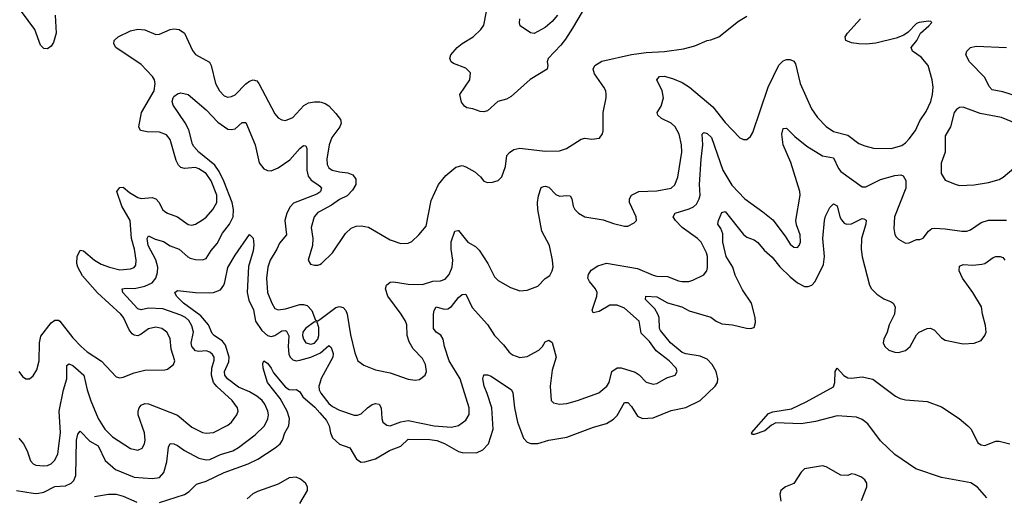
# Model space of a CAD drawing. Header units: inches. Extents: x 1843162 to 1959474, y 907081 to 1016326.
# Tile 249 of 256: x 1888335 to 1893798, y 934498 to 937145. Entities that reach past the tile are written whole.
import ezdxf

# ---------------------------------------------------------------- set-up
doc = ezdxf.new("R2010")
doc.units = ezdxf.units.IN
doc.header["$MEASUREMENT"] = 0
doc.layers.add('B8983', color=7, linetype='Continuous')
doc.layers.add('B8993', color=7, linetype='Continuous')

msp = doc.modelspace()

# ---------------------------------------------------------------- linework, layer by layer
at = {"layer": 'B8983', "color": 5}
for points, elevation in [([(1888532.5, 937170), (1888537.6, 937070), (1888522.6, 937017.4), (1888510, 936998), (1888490, 936983.7), (1888470, 936985.2), (1888450, 937002.7), (1888419.1, 937090), (1888344.5, 937190)], 680), ([(1888330, 935190.7), (1888350, 935162.8), (1888370, 935150.7), (1888390, 935150.8), (1888410, 935166.8), (1888430, 935201), (1888442.6, 935250), (1888444.8, 935350), (1888452.4, 935387.6), (1888510, 935460.9), (1888530, 935476.1), (1888550, 935476.5), (1888557.4, 935470), (1888630, 935378.2), (1888675.6, 935330), (1888710, 935300.2), (1888788.6, 935248.6), (1888870, 935160.4), (1888890, 935155.8), (1888910, 935159.5), (1888970, 935182.6), (1889030, 935198), (1889140.1, 935199.9), (1889155.6, 935204.4), (1889189, 935230), (1889195.1, 935250), (1889175.5, 935315.5), (1889170, 935374), (1889151.5, 935410), (1889124.5, 935430), (1889090, 935437.5), (1889050, 935427.7), (1889010, 935397.6), (1888990, 935388.2), (1888970, 935391.9), (1888959.9, 935399.9), (1888942.2, 935422.2), (1888910.5, 935490), (1888896.5, 935510), (1888767.6, 935627.6), (1888682.8, 935722.8), (1888657.5, 935770), (1888652.5, 935790), (1888653.3, 935830), (1888670, 935864.2), (1888690, 935860.2), (1888750, 935810.1), (1888787.7, 935787.7), (1888834, 935770), (1888890, 935755.6), (1888950, 935761.2), (1888970.6, 935769.4), (1888978.8, 935781.2), (1888982.3, 935810), (1888972.3, 935870), (1888954.9, 935930), (1888947.8, 936030), (1888902.8, 936110), (1888874.6, 936190), (1888890, 936213.5), (1888910, 936215.2), (1888944.8, 936184.8), (1888990, 936157.5), (1889010, 936152.2), (1889070, 936157.2), (1889090.6, 936150.6), (1889108.5, 936130), (1889127.3, 936090), (1889139.6, 936079.6), (1889154.4, 936070), (1889210.7, 936050.7), (1889270, 936006.5), (1889290, 936004), (1889310, 936009), (1889350, 936032.6), (1889370, 936047.9), (1889407.7, 936090), (1889428.3, 936130), (1889428.2, 936170), (1889398.1, 936250), (1889370, 936291.4), (1889330, 936317.1), (1889310, 936323.4), (1889250, 936319), (1889230, 936323.2), (1889216.2, 936336.2), (1889203.5, 936363.5), (1889170, 936478.7), (1889150, 936505.2), (1889110, 936520.4), (1889041.7, 936521.7), (1889005.1, 936530), (1888995.4, 936550), (1889010.6, 936630), (1889080.6, 936750), (1889086.8, 936790), (1889082.4, 936810), (1889071.3, 936830), (1889010, 936896.2), (1888868, 936990), (1888856.9, 937010), (1888858.9, 937030), (1888880.7, 937050), (1888950, 937083.8), (1888990, 937093.2), (1889030, 937088.6), (1889090, 937063.5), (1889110, 937064.1), (1889170, 937090.9), (1889190, 937094.4), (1889220.7, 937090), (1889249.3, 937069.3), (1889293.6, 936973.6), (1889310, 936951.6), (1889388.2, 936908.2), (1889396.8, 936890), (1889422.2, 936790), (1889443.6, 936750), (1889470, 936722.8), (1889490, 936714.2), (1889510, 936717.5), (1889530, 936727.7), (1889590, 936788.2), (1889610, 936802.9), (1889630.2, 936810.2), (1889650, 936805.2), (1889662.2, 936790), (1889750, 936621.6), (1889770, 936600.4), (1889790, 936588.7), (1889810, 936585.3), (1889850, 936601.1), (1889911.9, 936668.1), (1889937.4, 936682.6), (1889970, 936689.4), (1890000, 936687.8)], 680), ([(1888330, 934821.3), (1888355.8, 934790), (1888376.1, 934750), (1888395.5, 934695.5), (1888410, 934678), (1888424.9, 934670), (1888470, 934667.2), (1888490, 934669.2), (1888510, 934678), (1888530, 934699.3), (1888547.3, 934732.7), (1888561.7, 934850), (1888553.7, 934970), (1888577.9, 935090), (1888596, 935150), (1888596.6, 935223.4), (1888607, 935233), (1888630, 935223.8), (1888690.2, 935170), (1888709.6, 935090), (1888730, 935028.7), (1888770.1, 934930), (1888806.8, 934870), (1888850, 934827.5), (1888950, 934763.2), (1888990, 934753.4), (1889014.2, 934765.8), (1889028.3, 934790), (1889031.4, 934810), (1889026.9, 934850), (1888993.1, 934950), (1888992.1, 934970), (1888998.9, 934990), (1889010, 935004.4), (1889030, 935013.2), (1889050, 935012), (1889210, 934948.2), (1889290, 934881.8), (1889350, 934851.2), (1889370, 934848.4), (1889410, 934852.9), (1889490, 934893.2), (1889510.8, 934910), (1889540.3, 934950), (1889547.1, 934970), (1889544.4, 934990), (1889514, 935030), (1889428.2, 935108.2), (1889409.9, 935129.9), (1889399.9, 935170), (1889401.8, 935210), (1889413.5, 935253.5), (1889414.1, 935270), (1889405.1, 935285.1), (1889390, 935299), (1889370, 935304.8), (1889330, 935301.3), (1889310, 935306.1), (1889290.5, 935330), (1889287.2, 935350), (1889300.3, 935410), (1889290, 935443.8), (1889273.3, 935473.3), (1889255.9, 935490), (1889230, 935504.7), (1889130, 935539.2), (1889050, 935542.2), (1889010, 935534), (1888990, 935538.5), (1888908, 935630), (1888902.9, 935650), (1888925.9, 935654.1), (1888972.8, 935652.8), (1889030, 935664), (1889070, 935682.9), (1889090.9, 935709.1), (1889099.8, 935740.2), (1889101.5, 935770), (1889090.6, 935810.6), (1889047.7, 935890), (1889042.3, 935930), (1889050, 935944.2), (1889086.7, 935926.7), (1889132.8, 935912.8), (1889170, 935888.7), (1889219.6, 935870), (1889267.6, 935827.6), (1889281, 935821), (1889310, 935812.5), (1889350, 935810.2), (1889370, 935819), (1889397.8, 935862.2), (1889430, 935901), (1889460.9, 935959.1), (1889498.5, 936010), (1889519.9, 936050), (1889521.5, 936090), (1889513.6, 936130), (1889468.1, 936248.1), (1889441.9, 936301.9), (1889417.1, 936337.1), (1889329.8, 936410), (1889301.1, 936441.1), (1889293.7, 936453.7), (1889273.9, 936533.9), (1889252.7, 936572.7), (1889186, 936670), (1889181.6, 936690), (1889186.3, 936710), (1889190, 936718.8), (1889210, 936733.4), (1889230, 936738.4), (1889270, 936730.3), (1889370, 936644), (1889434.9, 936574.9), (1889490, 936537.5), (1889510, 936534.4), (1889530, 936539), (1889570, 936574), (1889590, 936573), (1889641.6, 936450), (1889663.8, 936350), (1889690, 936315.8), (1889710, 936306.4), (1889730, 936304.9), (1889770, 936321.2), (1889833.1, 936366.9), (1889890, 936430.2), (1889910, 936445.3), (1889923.5, 936443.5), (1889928.8, 936428.8), (1889928.6, 936310), (1889935.8, 936275.8), (1889952.7, 936252.7), (1889990.2, 936230), (1890000, 936220.1)], 660), ([(1890000, 936186.8), (1889984.4, 936175.6), (1889853.6, 936126.4), (1889834.9, 936105.1), (1889817.2, 936070), (1889805.9, 936030), (1889815.8, 935950), (1889776.7, 935903.3), (1889762.2, 935870), (1889724.5, 935810), (1889712.7, 935770), (1889705, 935710), (1889709.5, 935630), (1889733.5, 935570), (1889750, 935540.7), (1889770, 935533.2), (1889810, 935538.4), (1889890, 935562.8), (1889910, 935563.9), (1889930, 935558), (1889956.1, 935530), (1889976.8, 935476.8), (1889990, 935472.7), (1890000, 935480)], 660), ([(1890000, 936079.5), (1889990, 936074), (1889969, 936050), (1889951.8, 935990), (1889961.5, 935930), (1889960.3, 935890), (1889936, 935810), (1889947.9, 935787.9), (1889970, 935780.7), (1889990, 935780.7), (1890000, 935785.7)], 680), ([(1888318.4, 934530), (1888410, 934514.4), (1888430, 934513.5), (1888470, 934521.2), (1888530, 934551.3), (1888590, 934555.6), (1888620.4, 934570), (1888635.1, 934584.9), (1888647.2, 934612.8), (1888650.5, 934809.5), (1888658, 934842), (1888670, 934860.3), (1888724, 934804), (1888770, 934777.8), (1888810, 934696.2), (1888867.4, 934647.4), (1888970, 934604.2), (1889070, 934596.8), (1889110, 934602.7), (1889134.5, 934630), (1889151.7, 934688.3), (1889160.2, 934770), (1889170, 934790.3), (1889190, 934788.4), (1889210, 934779), (1889250, 934751.4), (1889330, 934708.9), (1889370, 934699.8), (1889390, 934702.9), (1889449.5, 934730.5), (1889518.5, 934750), (1889550, 934768.7), (1889641.2, 934838.8), (1889692.7, 934890), (1889712.6, 934927.4), (1889715.8, 934950), (1889712.5, 934970), (1889694.8, 935010), (1889679.6, 935030), (1889650, 935054.7), (1889610, 935078.1), (1889550, 935103.2), (1889488.8, 935150), (1889472.7, 935170), (1889470.9, 935190), (1889495.4, 935244.6), (1889498.1, 935270), (1889477.7, 935337.7), (1889460.1, 935360.1), (1889413.5, 935390), (1889402.2, 935402.2), (1889382.7, 935450), (1889340.6, 935500.6), (1889244.9, 935570), (1889205.1, 935610), (1889195.1, 935630), (1889210, 935640.4), (1889310, 935630.3), (1889390, 935627.7), (1889410, 935630.1), (1889450, 935645.2), (1889467, 935670), (1889472.9, 935687.1), (1889490, 935768), (1889530, 935836.3), (1889610, 935951), (1889630, 935931.3), (1889633.7, 935893.7), (1889630, 935861.2), (1889605.4, 935774.6), (1889596.9, 935630), (1889607.1, 935587.1), (1889633.3, 935533.3), (1889644.3, 935470), (1889677.8, 935417.8), (1889710.1, 935390.1), (1889730, 935386), (1889750, 935391.5), (1889790, 935417.4), (1889810, 935418.6), (1889815, 935415), (1889828.6, 935388.6), (1889825, 935330), (1889828.1, 935288.1), (1889835, 935270), (1889850, 935255.6), (1889870, 935250.9), (1889890, 935253.1), (1889950, 935270.1), (1890000, 935293.1)], 640), ([(1889110, 934463.2), (1889250, 934508.4), (1889275.5, 934524.5), (1889315.6, 934564.5), (1889370, 934582.6), (1889470, 934630.8), (1889602.6, 934677.4), (1889655.6, 934704.4), (1889753.2, 934766.8), (1889780.5, 934790), (1889792.7, 934810), (1889807, 934850), (1889829.2, 934890), (1889831.2, 934930), (1889818.4, 934970), (1889780.5, 935040.5), (1889709.8, 935130), (1889686.2, 935210), (1889684.8, 935235.2), (1889690, 935250.5), (1889710, 935237.1), (1889730, 935210.3), (1889743, 935183), (1889810, 935104.3), (1889830, 935091.7), (1889850, 935088.7), (1889871.7, 935091.7), (1889890, 935078.7), (1889905.3, 935050), (1889972.4, 934992.4), (1890000, 934961.3)], 620), ([(1890000, 935126.7), (1889995.1, 935110), (1889996.1, 935090), (1890000, 935081.8)], 640), ([(1889890, 934457.4), (1889931.3, 934530), (1889932.2, 934550), (1889921.1, 934570), (1889893.8, 934593.8), (1889870, 934604.2), (1889830, 934600.2), (1889770, 934565), (1889655.2, 934524.8), (1889628.5, 934511.5), (1889596.7, 934483.3)], 620), ([(1888750, 934497.1), (1888828, 934510), (1888870, 934508.8), (1888910, 934498), (1888985.2, 934465.2)], 620)]:
    msp.add_lwpolyline(points, dxfattribs=dict(at, elevation=elevation))
at = {"layer": 'B8983', "color": 5, "elevation": 660}
msp.add_lwpolyline([(1889970, 935466), (1889921.1, 935430), (1889907, 935410), (1889904.8, 935390), (1889909.7, 935370), (1889922.9, 935350), (1889950, 935342.3), (1889970, 935348.3), (1889989.9, 935370), (1889995, 935390), (1889994.6, 935434.6), (1889985.6, 935465.6)], close=True, dxfattribs=at)
at = {"layer": 'B8993', "color": 5}
for points, elevation in [([(1891510, 937282), (1891402.9, 937097.1), (1891363.2, 937036.8), (1891337.2, 937002.8), (1891267.3, 936930), (1891261, 936910), (1891264.7, 936890), (1891261, 936870), (1891166.5, 936813.5), (1891061.4, 936718.6), (1891035.7, 936704.3), (1890988.7, 936690), (1890930, 936639.6), (1890910, 936633.3), (1890890, 936635.1), (1890850, 936649.4), (1890815.5, 936655.5), (1890803.7, 936663.7), (1890787, 936687), (1890777.2, 936730), (1890833.2, 936810), (1890837, 936850), (1890810, 936875.1), (1890741.5, 936901.5), (1890729.4, 936910), (1890722, 936930), (1890727.3, 936950), (1890761.6, 936990), (1890790, 937013.4), (1890850.5, 937049.5), (1890894, 937090), (1890910, 937114), (1890925.8, 937190)], 680), ([(1890000, 935785.7), (1890010, 935790.8), (1890070, 935850.8), (1890142, 935958), (1890173.7, 935986.3), (1890202, 935998), (1890230, 936000.4), (1890270, 935992.7), (1890390, 935922.4), (1890450, 935902.4), (1890490, 935903), (1890510, 935913), (1890549.4, 935950), (1890590, 935998.8), (1890618.7, 936141.3), (1890658.7, 936230), (1890699.8, 936280.2), (1890755.1, 936324.9), (1890790, 936334.8), (1890810, 936328.2), (1890859.9, 936299.9), (1890891.9, 936271.9), (1890910, 936247.7), (1890930, 936240.7), (1890958, 936242), (1890990, 936251), (1891010, 936271.3), (1891029.6, 936330.4), (1891038, 936390), (1891051.9, 936408.1), (1891076.6, 936423.4), (1891110, 936431.7), (1891250, 936414.9), (1891330, 936417.1), (1891369, 936430), (1891450, 936482), (1891470, 936487.7), (1891510, 936480.7), (1891552.7, 936487.3), (1891569.1, 936510.9), (1891572.5, 936527.5), (1891571.5, 936630), (1891589.3, 936710), (1891589.3, 936730.7), (1891586.6, 936750), (1891576.2, 936770), (1891523.7, 936843.7), (1891517.6, 936870), (1891526.6, 936890), (1891564.7, 936915.3), (1891730, 936951.5), (1891810, 936961.8), (1891912.3, 936967.7), (1892017.4, 936982.6), (1892080.7, 936999.3), (1892149.4, 937030), (1892170, 937032.3), (1892214, 937050), (1892323.3, 937136.7), (1892370, 937163.6)], 680), ([(1890000, 935480), (1890090, 935546.5), (1890110, 935552.7), (1890130, 935546.8), (1890145.3, 935530), (1890152.4, 935510), (1890170, 935394.8), (1890193.8, 935293.8), (1890210.7, 935250), (1890245.3, 935225.3), (1890310, 935200.4), (1890390, 935183.8), (1890490, 935147.7), (1890530, 935143), (1890553.1, 935146.9), (1890584, 935170), (1890592, 935190), (1890586.6, 935230), (1890570, 935262.7), (1890517.5, 935317.5), (1890496.1, 935356.1), (1890485.4, 935390), (1890482.4, 935450), (1890475.1, 935470), (1890452.4, 935510), (1890378.4, 935610), (1890365.3, 935650), (1890370, 935670.4), (1890390, 935686.7), (1890410, 935688.5), (1890490, 935676.8), (1890570, 935674.3), (1890626.8, 935693.2), (1890670, 935694.4), (1890695.9, 935704.1), (1890718.1, 935730), (1890735.2, 935770), (1890738.5, 935810), (1890729.9, 935870.1), (1890729.4, 935910.6), (1890749, 935971), (1890766.3, 935973.7), (1890770, 935973.4), (1890821.5, 935910), (1890864.5, 935884.5), (1890885.1, 935865.1), (1890932.2, 935790), (1890970, 935716.3), (1890990, 935695.5), (1891058, 935658), (1891110, 935639.1), (1891150, 935642), (1891210, 935664), (1891250, 935706.8), (1891275.6, 935724.4), (1891289.7, 935750.3), (1891294.3, 935770), (1891291.9, 935810), (1891274.1, 935890), (1891231.2, 935970), (1891210.5, 936090), (1891207.2, 936130), (1891212.7, 936167.3), (1891227.6, 936212.4), (1891241, 936219), (1891250, 936220.8), (1891270, 936214.7), (1891310, 936174.9), (1891330, 936164.7), (1891370, 936169.1), (1891390, 936166.4), (1891399.1, 936150), (1891405.6, 936110), (1891414.9, 936090), (1891436, 936070), (1891470, 936049.3), (1891573.1, 936033.1), (1891630, 936012.2), (1891690, 935997.3), (1891710, 935997.3), (1891744.1, 936015.9), (1891757.2, 936030), (1891754.7, 936050), (1891718, 936130), (1891718.7, 936150), (1891729.7, 936170), (1891770, 936190.9), (1891870, 936194), (1891950, 936209), (1891970, 936228.5), (1891986, 936270), (1892008.5, 936410), (1892007.2, 936450), (1891993.6, 936510), (1891972.3, 936550), (1891949.3, 936569.3), (1891895.7, 936595.7), (1891874.8, 936614.8), (1891871.1, 936630), (1891894.6, 936665.4), (1891906.1, 936710), (1891899.6, 936750), (1891869.8, 936810), (1891884.5, 936830), (1891910, 936830.8), (1891957.5, 936817.5), (1892010, 936795.2), (1892051, 936771), (1892180.4, 936660.4), (1892250, 936574.3), (1892330, 936488), (1892350, 936479.1), (1892370, 936478.8), (1892390, 936496), (1892402.4, 936517.6), (1892488.3, 936770), (1892547.6, 936892.4), (1892570, 936916.5), (1892590, 936923.2), (1892610, 936923.6), (1892630, 936914), (1892639.1, 936899.1), (1892665.3, 936790), (1892728.1, 936650), (1892762.1, 936602.1), (1892810, 936551.5), (1892850, 936523.9), (1892930, 936504.3), (1892990, 936457.6), (1893024.4, 936444.4), (1893071.7, 936431.7), (1893170.4, 936430.4), (1893230, 936446.5), (1893250, 936460.9), (1893270, 936483.6), (1893304.2, 936530), (1893330, 936583), (1893365, 936635), (1893389.7, 936690), (1893399.7, 936730), (1893402.3, 936770), (1893396.8, 936810), (1893374.8, 936890), (1893336.6, 936936.6), (1893289.2, 936970), (1893281.2, 936990), (1893312.3, 937030), (1893333.2, 937070), (1893379, 937110), (1893395.3, 937130), (1893390, 937135.3), (1893376.5, 937136.5), (1893324.7, 937130), (1893310, 937123.7), (1893264.2, 937075.8), (1893240.7, 937059.3), (1893197.3, 937042.7), (1893084.8, 937015.2), (1893030.7, 937009.3), (1892990, 937011.1), (1892950, 937017.3), (1892918.9, 937030), (1892914.8, 937050), (1892927.6, 937070), (1893000.3, 937150)], 660), ([(1891319.4, 937170), (1891290, 937135.4), (1891250, 937100.9), (1891190, 937069.1), (1891170, 937071.6), (1891112.7, 937110), (1891108, 937128), (1891109.2, 937150)], 660), ([(1893870, 936718.7), (1893790, 936743.4), (1893730, 936755.4), (1893713.6, 936773.6), (1893690, 936824.6), (1893603.9, 936910), (1893584.2, 936950), (1893589.8, 936970), (1893609.7, 936990), (1893642.2, 936997.8), (1893810, 936990.8)], 640), ([(1890000, 936687.8), (1890007.4, 936687.4), (1890030, 936679.3), (1890050, 936665.8), (1890090, 936624.7), (1890114.5, 936590), (1890118.5, 936570), (1890111.1, 936550), (1890067.4, 936490), (1890051.7, 936450), (1890039.8, 936370), (1890041.2, 936341.2), (1890050, 936322.3), (1890069, 936309), (1890110, 936299.1), (1890155.1, 936295.1), (1890182.7, 936282.7), (1890199.2, 936259.2), (1890200.8, 936230), (1890182.3, 936197.7), (1890152.7, 936167.3), (1890110, 936146.9), (1890065, 936115), (1890000, 936079.5)], 680), ([(1893866.4, 936566.4), (1893782.5, 936602.5), (1893664.5, 936624.5), (1893570, 936659.6), (1893550, 936657), (1893533.3, 936646.7), (1893519.3, 936630), (1893499, 936550), (1893470, 936499.3), (1893469.3, 936410), (1893448.1, 936348.1), (1893446.8, 936290), (1893470, 936254), (1893530, 936228.9), (1893550, 936224.6), (1893630, 936227.2), (1893710, 936240.2), (1893770, 936258), (1893790.5, 936269.5), (1893850, 936319.7)], 660), ([(1890000, 935081.8), (1890005.6, 935070), (1890050, 935012.9), (1890070, 934997.2), (1890110, 934976.8), (1890190, 934949.2), (1890210, 934949.2), (1890230, 934955.8), (1890264.6, 934990), (1890290, 935006.8), (1890310, 935013.5), (1890330, 935010.1), (1890341.3, 934990), (1890343.8, 934930), (1890349.2, 934910), (1890372.3, 934892.3), (1890390, 934889.2), (1890449.3, 934910.7), (1890490, 934918.2), (1890634.8, 934890), (1890730, 934881.8), (1890770, 934890.2), (1890810, 934920.3), (1890828.1, 934951.9), (1890829, 934990), (1890779, 935150), (1890718.4, 935250), (1890691.9, 935330), (1890685, 935370), (1890672.1, 935392.1), (1890646, 935410), (1890630.8, 935430), (1890630.7, 935509.3), (1890634, 935530), (1890646.6, 935550), (1890690, 935538), (1890710, 935539.6), (1890730, 935552.6), (1890770, 935602.4), (1890790, 935618.9), (1890810, 935620.4), (1890845.7, 935545.7), (1890930, 935451.5), (1890969.3, 935390), (1891018.9, 935338.9), (1891050, 935298.9), (1891070, 935284), (1891110, 935268.2), (1891150, 935274), (1891216, 935310), (1891236, 935330), (1891250, 935354.9), (1891270, 935364.6), (1891290, 935351.7), (1891311.6, 935270), (1891290, 935199), (1891278.9, 935110), (1891283, 935030), (1891296.7, 935016.7), (1891330.3, 935010.3), (1891370, 935013.1), (1891430, 935029.1), (1891548.3, 935071.7), (1891592.8, 935110), (1891605.3, 935130), (1891620.3, 935190), (1891650, 935211.6), (1891672.1, 935212.1), (1891750, 935186.5), (1891772.1, 935172.1), (1891810, 935132), (1891850, 935120.3), (1891870, 935124.6), (1891924.7, 935155.3), (1891971.8, 935170), (1891983.6, 935190), (1891978, 935210), (1891937.7, 935250), (1891865.8, 935305.8), (1891830, 935356.8), (1891784, 935404), (1891772.1, 935470), (1891690, 935542), (1891650, 935559.9), (1891610, 935559.2), (1891550, 935525), (1891516.4, 935516.4), (1891511.8, 935531.8), (1891536.5, 935610), (1891538.5, 935630), (1891530.5, 935650), (1891496.1, 935690), (1891486.9, 935710), (1891490.9, 935730), (1891506.1, 935753.9), (1891542.6, 935777.4), (1891590, 935793.4), (1891763, 935763), (1891850, 935725.9), (1891870, 935721.1), (1891930, 935718.9), (1891990, 935695), (1892010, 935691.3), (1892048.3, 935691.7), (1892070, 935697.6), (1892130, 935728.7), (1892140.1, 935739.9), (1892147.8, 935750), (1892151.9, 935768.1), (1892151.4, 935830), (1892146.4, 935850), (1892116.2, 935910), (1892096.4, 935930), (1892010.7, 935990), (1891973.5, 936030), (1891961, 936050), (1891971.8, 936070), (1892050, 936093.8), (1892074.1, 936105.9), (1892090, 936121.2), (1892105, 936150), (1892109.9, 936170), (1892107.2, 936230), (1892115.3, 936370), (1892124.7, 936450), (1892122, 936510), (1892130, 936518.7), (1892150, 936512.9), (1892173, 936490), (1892235.9, 936310), (1892285.5, 936225.5), (1892358, 936150), (1892458.6, 936078.6), (1892513.1, 936033.1), (1892582.2, 935942.2), (1892610, 935898), (1892630, 935882.4), (1892650, 935880.5), (1892659.5, 935890), (1892667.3, 935910), (1892666, 935950), (1892644.9, 936004.9), (1892642, 936030), (1892665.6, 936170), (1892663.1, 936190), (1892612.5, 936352.5), (1892570.8, 936450), (1892564.1, 936510), (1892570, 936540.7), (1892590, 936541.6), (1892636.3, 936496.3), (1892702.1, 936442.1), (1892790, 936388.7), (1892850, 936377.6), (1892878, 936318), (1892890, 936301.7), (1893010, 936216.9), (1893030, 936217.3), (1893110, 936257.9), (1893190, 936280.1), (1893223.8, 936283.8), (1893237.2, 936277.2), (1893252.2, 936252.2), (1893251.8, 936210), (1893189.4, 936050), (1893185.3, 935985.3), (1893190, 935951.3), (1893198.5, 935938.5), (1893210, 935926), (1893250, 935903.8), (1893270, 935906), (1893310, 935924.4), (1893330, 935923.8), (1893347.9, 935932.1), (1893376.3, 935970), (1893395.5, 935984.5), (1893410, 935987.7), (1893470, 935984), (1893562, 935970), (1893590, 935970.2), (1893610, 935977.7), (1893670, 936018.6), (1893710, 936031.1), (1893810, 936031.3)], 640), ([(1890000, 936220.1), (1890010.1, 936210), (1890004.5, 936190), (1890000, 936186.8)], 660), ([(1890000, 934961.3), (1890038.2, 934918.2), (1890052.3, 934890), (1890059, 934850), (1890070, 934823.2), (1890110, 934787), (1890167.1, 934767.1), (1890203.8, 934703.8), (1890230, 934687.2), (1890250, 934688.3), (1890310, 934705.5), (1890387.2, 934752.8), (1890450, 934776.4), (1890490, 934814.3), (1890610, 934813), (1890650, 934807.4), (1890691.3, 934791.3), (1890770, 934747.3), (1890790, 934741.3), (1890870, 934739.3), (1890904.4, 934755.6), (1890936, 934790), (1890961.9, 934870), (1890954, 934990), (1890929.2, 935069.2), (1890911.5, 935110), (1890904.7, 935150), (1890910, 935173), (1890930, 935173.1), (1890950, 935165.3), (1891064, 935090), (1891071.5, 935071.5), (1891079.8, 934990), (1891096.6, 934910), (1891130, 934820.5), (1891150, 934797.6), (1891170.3, 934790.3), (1891210, 934790.3), (1891270, 934809.1), (1891370, 934825.8), (1891518.4, 934881.6), (1891590, 934901.7), (1891630, 934926.6), (1891650, 934947.1), (1891690, 935018.6), (1891710, 935018.2), (1891730, 934996.1), (1891763.6, 934943.6), (1891790, 934929.5), (1891850, 934933.9), (1891950, 934973.7), (1892030, 934990.2), (1892110.8, 935030), (1892193.8, 935110), (1892206.2, 935130), (1892208.4, 935150), (1892199.1, 935190), (1892176.4, 935230), (1892150, 935258.6), (1892110, 935276.6), (1892030, 935288.6), (1892010, 935296), (1891945.7, 935350), (1891890, 935418.9), (1891884.9, 935430), (1891882.7, 935490), (1891876, 935510), (1891859, 935539), (1891807.8, 935590), (1891809, 935610), (1891870, 935605.4), (1891930, 935572.2), (1892008.2, 935550), (1892050, 935528.1), (1892170, 935492.2), (1892199.5, 935470), (1892230, 935455.9), (1892290, 935449.3), (1892367.6, 935432.4), (1892390, 935430.5), (1892410, 935436), (1892417.3, 935462.7), (1892415.9, 935490), (1892394.9, 935570), (1892345.2, 935645.2), (1892305.4, 935725.4), (1892290.9, 935770.9), (1892254.1, 935830), (1892237, 935910), (1892235.7, 935955.7), (1892225.7, 935985.7), (1892208, 936010), (1892211.6, 936030), (1892230, 936074), (1892250, 936080.4), (1892350, 935952.4), (1892370, 935936.2), (1892410, 935921.3), (1892430, 935906.8), (1892465.3, 935865.3), (1892510, 935826.2), (1892552.1, 935772.1), (1892610, 935717.5), (1892650, 935683.9), (1892690, 935662.2), (1892710, 935662.4), (1892729.1, 935670.9), (1892749.3, 935690.7), (1892795.4, 935784.6), (1892800.9, 935830), (1892791.2, 935930), (1892800.2, 936030), (1892806.2, 936053.8), (1892830, 936101.6), (1892850, 936122.4), (1892870, 936110.4), (1892885.4, 936050), (1892893.6, 936033.6), (1892910, 936015.2), (1892923, 936010), (1892950, 936010.8), (1893010, 936040.2), (1893018.7, 936038.7), (1893030.8, 936030.8), (1893029.3, 936010), (1893005.4, 935930), (1893003.3, 935870), (1893010, 935828), (1893050.2, 935670.2), (1893060.3, 935650), (1893090, 935620.3), (1893130, 935594.3), (1893170, 935578.7), (1893180.4, 935570), (1893191.7, 935550), (1893188.9, 935510), (1893159.6, 935450), (1893147.7, 935410), (1893128.9, 935370), (1893126, 935350), (1893134.4, 935330), (1893158, 935310), (1893190, 935298.5), (1893210, 935297.3), (1893250, 935307.2), (1893275.1, 935330), (1893310, 935394), (1893326, 935410), (1893370, 935430.4), (1893387.8, 935432.2), (1893410, 935421.1), (1893450, 935377), (1893470, 935364.2), (1893570, 935344.1), (1893630, 935348.3), (1893670, 935364), (1893689.8, 935390), (1893696.5, 935410), (1893693.7, 935446.3), (1893676, 935510), (1893670.5, 935550), (1893623.7, 935630), (1893565.2, 935710), (1893547.4, 935750), (1893550, 935775.5), (1893570, 935785.3), (1893622.3, 935782.3), (1893673.8, 935786.2), (1893690, 935791.3), (1893736.6, 935823.4), (1893750, 935829.1), (1893774.8, 935830), (1893790, 935824.2), (1893800.2, 935810)], 620), ([(1890000, 935293.1), (1890004.7, 935295.3), (1890050, 935334.6), (1890064, 935324), (1890074.6, 935290), (1890072.4, 935270), (1890007.5, 935152.5), (1890000, 935126.7)], 640), ([(1893699.9, 934490), (1893648.2, 934548.2), (1893612.5, 934572.5), (1893450, 934602), (1893307.6, 934650), (1893189.6, 934730), (1893110, 934805.1), (1893040.5, 934900.5), (1893010, 934925.1), (1892977.8, 934937.8), (1892870, 934945.1), (1892750, 934913.2), (1892670, 934899.7), (1892530, 934906.2), (1892506.3, 934893.7), (1892470, 934862), (1892410, 934841.2), (1892400.2, 934840.2), (1892395.3, 934850), (1892490, 934957.6), (1892512.9, 934967.1), (1892616.5, 934983.5), (1892697.8, 935022.2), (1892850, 935106.4), (1892858, 935130), (1892858.5, 935190), (1892870, 935210.3), (1892908.1, 935168.1), (1892930, 935155.9), (1892950, 935153.7), (1893010, 935161.9), (1893068.7, 935148.7), (1893194.2, 935054.2), (1893220.3, 935040.3), (1893250, 935032.9), (1893370, 935023.5), (1893450, 934994.4), (1893546.4, 934930), (1893596.1, 934890), (1893613.4, 934870), (1893650, 934795.3), (1893670, 934784), (1893690, 934780.7), (1893750, 934803.1), (1893770, 934804.2), (1893828.3, 934788.3)], 580), ([(1893005.1, 934474.9), (1893035.4, 934550), (1893034.5, 934570), (1893023.9, 934590), (1893004.6, 934604.6), (1892970, 934619.5), (1892950, 934622.2), (1892930, 934612.8), (1892890, 934614.7), (1892810, 934662.2), (1892790, 934666.8), (1892688.9, 934651.1), (1892670, 934631.2), (1892630, 934569.7), (1892584.2, 934550), (1892558.4, 934530), (1892551.7, 934510), (1892558.1, 934470)], 620)]:
    msp.add_lwpolyline(points, dxfattribs=dict(at, elevation=elevation))

doc.saveas('drawing.dxf')
